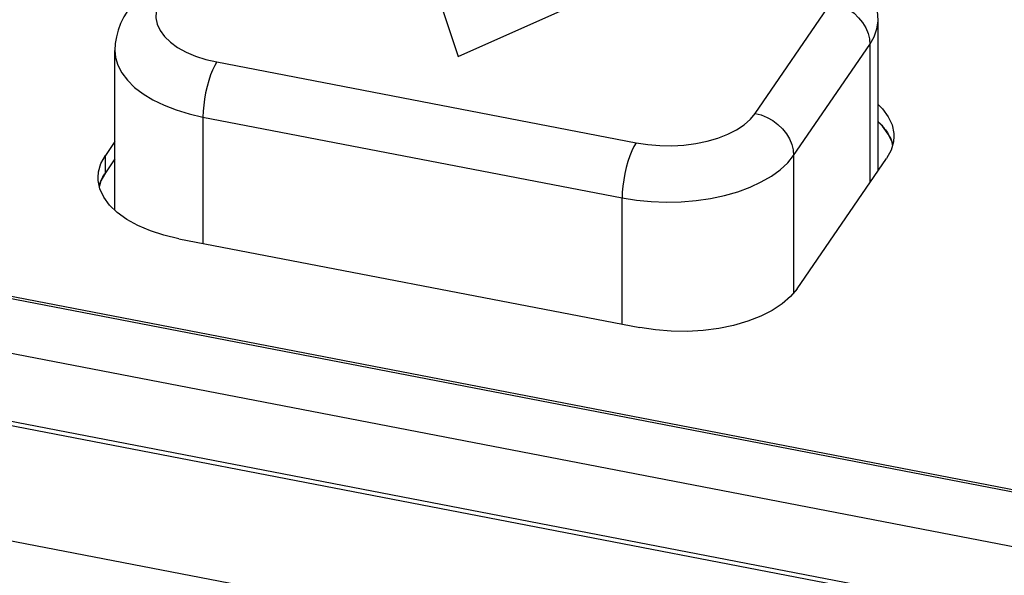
# Model space of a CAD drawing. Header units: millimetres. Extents: x -728 to -141, y -62 to 525.
# Tile 157 of 186: x -221 to -209, y 476 to 483. Entities that reach past the tile are written whole.
import ezdxf

# ---------------------------------------------------------------- set-up
doc = ezdxf.new("R2010")
doc.units = ezdxf.units.MM
doc.header["$LTSCALE"] = 23.1
doc.layers.add('R912005502_AM_0', color=7, linetype='CONTINUOUS')

msp = doc.modelspace()

# ---------------------------------------------------------------- linework, layer by layer
at = {"layer": 'R912005502_AM_0', "color": 7}
for p, q in [((-181.66, 471.192), (-252.149, 484.787)), ((-249.017, 484.854), (-183.978, 472.31)), ((-248.852, 484.851), (-184.107, 472.364)), ((-179.75, 469.939), (-255.13, 484.478)), ((-180.11, 470.06), (-254.657, 484.438)), ((-216.007, 484.066), (-215.451, 482.396)), ((-215.451, 482.396), (-213, 483.486)), ((-211.818, 481.7), (-210.885, 483.058)), ((-210.316, 480.996), (-210.316, 482.84)), ((-219.647, 480.515), (-219.647, 482.47)), ((-211.348, 481.185), (-210.415, 482.543)), ((-210.415, 482.543), (-210.415, 480.852)), ((-218.4, 482.328), (-213.274, 481.34)), ((-250.712, 482.221), (-185.873, 469.716)), ((-218.571, 481.655), (-218.571, 480.11)), ((-218.571, 481.655), (-213.445, 480.667)), ((-210.262, 481.544), (-210.316, 481.597)), ((-210.121, 481.42), (-210.127, 481.351)), ((-219.647, 481.355), (-219.763, 481.186)), ((-210.137, 481.315), (-210.144, 481.346)), ((-219.818, 481.085), (-219.763, 481.186)), ((-219.763, 480.974), (-219.763, 481.186)), ((-219.647, 481.143), (-219.763, 480.974)), ((-211.348, 481.185), (-211.348, 479.505)), ((-211.306, 479.555), (-210.212, 481.149)), ((-219.848, 480.984), (-219.818, 481.085)), ((-219.854, 480.914), (-219.848, 480.984)), ((-219.852, 480.88), (-219.854, 480.914)), ((-219.763, 480.974), (-219.818, 480.873)), ((-219.831, 480.776), (-219.852, 480.88)), ((-219.818, 480.873), (-219.837, 480.808)), ((-213.445, 479.122), (-213.445, 480.667)), ((-218.867, 480.167), (-213.229, 479.08)), ((-211.386, 479.459), (-211.487, 479.371)), ((-211.306, 479.555), (-211.386, 479.459))]:
    msp.add_line(p, q, dxfattribs=at)
for points in [[(-210.316, 482.84), (-210.324, 482.95), (-210.347, 483.062), (-210.386, 483.172), (-210.441, 483.28), (-210.515, 483.386), (-210.608, 483.488), (-210.72, 483.584), (-210.849, 483.67), (-210.992, 483.745), (-211.146, 483.808), (-211.305, 483.858), (-211.469, 483.896)], [(-219.079, 483.1), (-219.12, 483.024), (-219.143, 482.947), (-219.146, 482.868), (-219.13, 482.79), (-219.095, 482.713), (-219.041, 482.64), (-218.969, 482.57), (-218.881, 482.507), (-218.778, 482.45), (-218.661, 482.4), (-218.536, 482.36), (-218.4, 482.328)], [(-210.885, 483.058), (-210.811, 483.038), (-210.74, 483.009), (-210.672, 482.97), (-210.609, 482.923), (-210.553, 482.869), (-210.505, 482.809), (-210.466, 482.745), (-210.438, 482.678), (-210.421, 482.61), (-210.415, 482.543)], [(-219.491, 482.959), (-219.54, 482.88), (-219.579, 482.8), (-219.609, 482.718), (-219.63, 482.636), (-219.643, 482.553), (-219.647, 482.47)], [(-210.415, 482.543), (-210.362, 482.636), (-210.329, 482.732), (-210.316, 482.829), (-210.316, 482.84)], [(-219.647, 482.47), (-219.639, 482.384), (-219.611, 482.288), (-219.562, 482.194), (-219.494, 482.104), (-219.407, 482.018), (-219.303, 481.938), (-219.182, 481.865), (-219.047, 481.799), (-218.899, 481.742), (-218.739, 481.694), (-218.571, 481.655)], [(-218.4, 482.328), (-218.426, 482.284), (-218.453, 482.23), (-218.477, 482.169), (-218.5, 482.101), (-218.521, 482.028), (-218.538, 481.952), (-218.552, 481.875), (-218.562, 481.798), (-218.569, 481.725), (-218.571, 481.655)], [(-210.316, 481.809), (-210.262, 481.756), (-210.191, 481.659), (-210.144, 481.558), (-210.123, 481.455), (-210.121, 481.42)], [(-213.274, 481.34), (-213.131, 481.318), (-212.986, 481.306), (-212.837, 481.304), (-212.689, 481.312), (-212.544, 481.331), (-212.405, 481.36), (-212.275, 481.398), (-212.154, 481.444), (-212.047, 481.499), (-211.954, 481.561), (-211.877, 481.627), (-211.818, 481.7)], [(-211.818, 481.7), (-211.744, 481.68), (-211.672, 481.651), (-211.604, 481.612), (-211.541, 481.565), (-211.485, 481.511), (-211.437, 481.451), (-211.399, 481.387), (-211.371, 481.32), (-211.354, 481.252), (-211.348, 481.185)], [(-210.316, 481.6), (-210.309, 481.593), (-210.299, 481.583), (-210.289, 481.574), (-210.279, 481.564), (-210.27, 481.554), (-210.26, 481.543)], [(-210.144, 481.346), (-210.191, 481.447), (-210.262, 481.544)], [(-210.26, 481.543), (-210.247, 481.528), (-210.235, 481.512), (-210.223, 481.497), (-210.212, 481.481), (-210.202, 481.466), (-210.19, 481.447)], [(-210.19, 481.447), (-210.187, 481.442), (-210.183, 481.434), (-210.18, 481.428), (-210.175, 481.42), (-210.173, 481.415), (-210.169, 481.407)], [(-210.169, 481.407), (-210.165, 481.399), (-210.16, 481.388), (-210.155, 481.377), (-210.151, 481.366), (-210.147, 481.355), (-210.143, 481.345)], [(-213.274, 481.34), (-213.301, 481.295), (-213.327, 481.242), (-213.352, 481.18), (-213.375, 481.112), (-213.395, 481.039), (-213.412, 480.963), (-213.426, 480.886), (-213.437, 480.81), (-213.443, 480.736), (-213.445, 480.667)], [(-210.127, 481.351), (-210.156, 481.249), (-210.212, 481.149)], [(-210.143, 481.345), (-210.142, 481.342), (-210.142, 481.339), (-210.141, 481.337), (-210.14, 481.334), (-210.138, 481.329)], [(-213.445, 480.667), (-213.269, 480.639), (-213.089, 480.621), (-212.906, 480.614), (-212.722, 480.619), (-212.541, 480.634), (-212.364, 480.659), (-212.194, 480.696), (-212.032, 480.742), (-211.881, 480.797), (-211.743, 480.861), (-211.619, 480.932), (-211.511, 481.011), (-211.42, 481.096), (-211.348, 481.185)], [(-219.839, 480.814), (-219.835, 480.828), (-219.831, 480.841), (-219.826, 480.855), (-219.82, 480.869), (-219.815, 480.882), (-219.807, 480.898)], [(-219.807, 480.898), (-219.802, 480.909), (-219.795, 480.922), (-219.788, 480.935), (-219.78, 480.949), (-219.773, 480.959), (-219.763, 480.974)], [(-219.619, 480.487), (-219.713, 480.578), (-219.784, 480.675), (-219.831, 480.776)], [(-218.867, 480.167), (-219.048, 480.21), (-219.214, 480.263), (-219.367, 480.328), (-219.503, 480.403), (-219.619, 480.487)], [(-211.487, 479.371), (-211.61, 479.29), (-211.751, 479.218), (-211.91, 479.157), (-212.082, 479.107), (-212.264, 479.069), (-212.455, 479.044), (-212.65, 479.033), (-212.846, 479.035), (-213.038, 479.051), (-213.229, 479.08)]]:
    msp.add_lwpolyline(points, dxfattribs=at)

doc.saveas('drawing.dxf')
